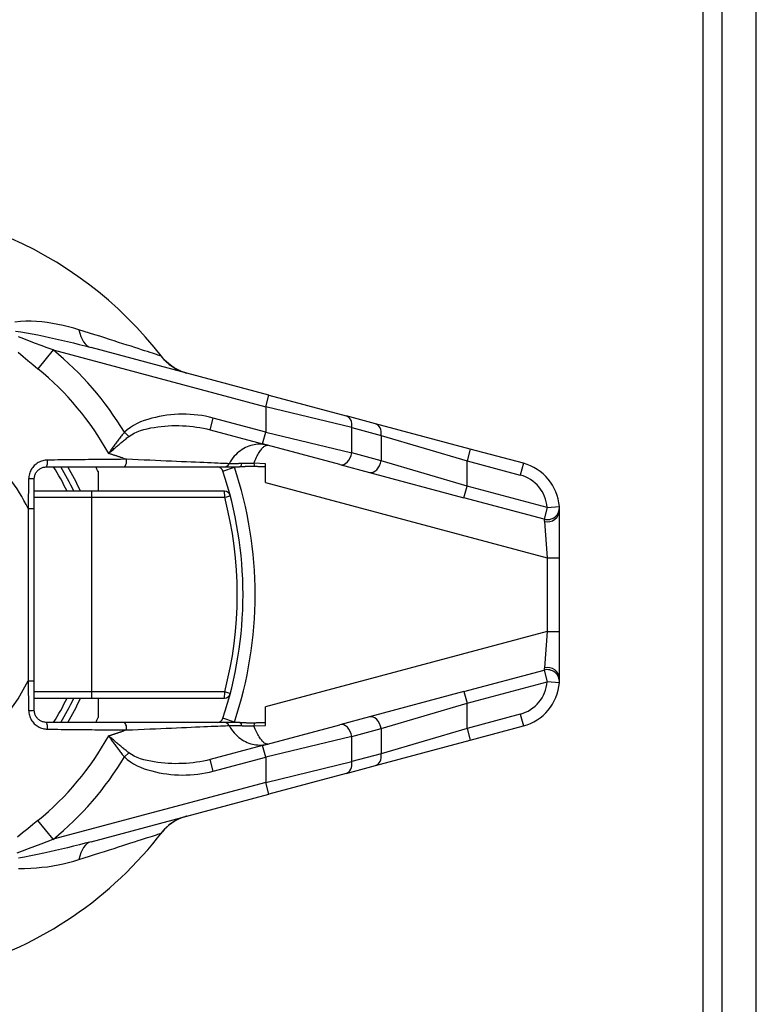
# Model space of a CAD drawing. Header units: inches. Extents: x 0 to 401, y -11 to 260.
# Tile 17 of 45: x 75.16 to 76.93, y 179.24 to 181.6. Entities that reach past the tile are written whole.
import ezdxf

# ---------------------------------------------------------------- set-up
doc = ezdxf.new("R2010")
doc.units = ezdxf.units.IN
doc.header["$LTSCALE"] = 24.054
doc.header["$MEASUREMENT"] = 0
doc.layers.add('Visible Edges(ANSI)', color=7, linetype='Continuous', lineweight=25)
doc.layers.add('Visible Tangent Edges(ANSI)', color=7, linetype='Continuous', lineweight=25)

msp = doc.modelspace()

# ---------------------------------------------------------------- linework, layer by layer
at = {"layer": 'Visible Edges(ANSI)'}
for p, q in [((76.8439, 50.3204), (76.8439, 227.59)), ((76.9253, 50.3204), (76.9253, 227.59)), ((75.7582, 180.6973), (75.3328, 180.8113)), ((75.7582, 180.6973), (75.9437, 180.6476)), ((76.0139, 180.6288), (75.9437, 180.6476)), ((75.6176, 180.6143), (75.7431, 180.5807)), ((76.2406, 180.5681), (76.0139, 180.6288)), ((75.9286, 180.531), (75.7431, 180.5807)), ((76.3678, 180.534), (76.2406, 180.5681)), ((75.2259, 180.5254), (75.4102, 180.5254)), ((75.4102, 180.5254), (75.6507, 180.5254)), ((75.6507, 180.5254), (75.6883, 180.5254)), ((75.7504, 180.4882), (75.7504, 180.533)), ((75.9286, 180.531), (75.9989, 180.5122)), ((75.1968, 180.4256), (75.1968, 180.4963)), ((75.3498, 180.5141), (75.3498, 180.4671)), ((75.9989, 180.5122), (76.2255, 180.4514)), ((75.3341, 180.4671), (75.1968, 180.4671)), ((75.6519, 180.4671), (75.3341, 180.4671)), ((75.1968, 180.0132), (75.1968, 180.4256)), ((76.4542, 180.3075), (76.4542, 180.4214)), ((76.4542, 180.1314), (76.4542, 180.3075)), ((76.4542, 180.0175), (76.4542, 180.1314)), ((75.1968, 179.9426), (75.1968, 180.0132)), ((76.2255, 179.9874), (75.9989, 179.9267)), ((75.1968, 179.9717), (75.3341, 179.9717)), ((75.3341, 179.9717), (75.6519, 179.9717)), ((75.3498, 179.9717), (75.3498, 179.9248)), ((75.7504, 179.9058), (75.7504, 179.9506)), ((75.4102, 179.9134), (75.2259, 179.9134)), ((75.6507, 179.9134), (75.4102, 179.9134)), ((75.6883, 179.9134), (75.6507, 179.9134)), ((75.7431, 179.8582), (75.9286, 179.9079)), ((75.9989, 179.9267), (75.9286, 179.9079)), ((76.2406, 179.8708), (76.3678, 179.9049)), ((75.7431, 179.8582), (75.6176, 179.8245)), ((76.0139, 179.8101), (76.2406, 179.8708)), ((75.9437, 179.7912), (75.7582, 179.7415)), ((75.9437, 179.7912), (76.0139, 179.8101)), ((75.3328, 179.6275), (75.7582, 179.7415))]:
    msp.add_line(p, q, dxfattribs=at)
at = {"layer": 'Visible Edges(ANSI)', "flags": 128}
for points in [[(75.5616, 180.75), (75.549, 180.7541), (75.5394, 180.7585), (75.5319, 180.7626), (75.526, 180.7664), (75.5178, 180.7728), (75.5124, 180.7776), (75.5088, 180.7813), (75.5064, 180.784), (75.5035, 180.7875)], [(75.1968, 180.4963), (75.1968, 180.4982), (75.197, 180.5001), (75.1973, 180.502), (75.1978, 180.5039), (75.1983, 180.5057), (75.199, 180.5075), (75.1998, 180.5092), (75.2007, 180.5109), (75.2018, 180.5126), (75.2029, 180.5141), (75.2041, 180.5156), (75.2054, 180.517), (75.2068, 180.5182), (75.2083, 180.5194), (75.2098, 180.5205), (75.2114, 180.5215), (75.2131, 180.5224), (75.2148, 180.5232), (75.2166, 180.5239), (75.2184, 180.5244), (75.2203, 180.5248), (75.2221, 180.5251), (75.224, 180.5253), (75.2259, 180.5254)], [(75.7235, 180.5263), (75.722, 180.5263), (75.7204, 180.5264), (75.7189, 180.5264), (75.7173, 180.5265), (75.7158, 180.5265), (75.7142, 180.5265), (75.7127, 180.5265), (75.7111, 180.5264), (75.7096, 180.5264), (75.708, 180.5263), (75.7065, 180.5262), (75.705, 180.5262), (75.7035, 180.5261), (75.702, 180.526), (75.7006, 180.5259), (75.6992, 180.5258), (75.6978, 180.5257), (75.6965, 180.5257), (75.6951, 180.5256), (75.6937, 180.5255), (75.6923, 180.5255), (75.691, 180.5254), (75.6896, 180.5254), (75.6883, 180.5254)], [(75.7504, 180.5255), (75.7493, 180.5255), (75.7482, 180.5255), (75.7471, 180.5255), (75.746, 180.5255), (75.7449, 180.5256), (75.7438, 180.5256), (75.7427, 180.5256), (75.7416, 180.5256), (75.7405, 180.5257), (75.7394, 180.5257), (75.7382, 180.5257), (75.7371, 180.5258), (75.736, 180.5258), (75.7349, 180.5258), (75.7337, 180.5259), (75.7326, 180.5259), (75.7315, 180.526), (75.7304, 180.526), (75.7292, 180.526), (75.7281, 180.5261), (75.7269, 180.5261), (75.7258, 180.5262), (75.7247, 180.5262), (75.7235, 180.5263)], [(76.4542, 180.4214), (76.4542, 180.4221), (76.4542, 180.4228), (76.4542, 180.4235), (76.4542, 180.4241), (76.4541, 180.4247), (76.4541, 180.4253), (76.4541, 180.4258), (76.4541, 180.4264), (76.4541, 180.4268), (76.454, 180.4273), (76.454, 180.4277), (76.454, 180.4281), (76.454, 180.4285), (76.454, 180.4288), (76.4539, 180.4291), (76.4539, 180.4294), (76.4539, 180.4297), (76.4539, 180.4299), (76.4539, 180.4301), (76.4538, 180.4302), (76.4538, 180.4303), (76.4538, 180.4304), (76.4538, 180.4305), (76.4538, 180.4305)], [(76.4538, 180.0084), (76.4538, 180.0084), (76.4538, 180.0084), (76.4538, 180.0085), (76.4538, 180.0086), (76.4539, 180.0088), (76.4539, 180.009), (76.4539, 180.0092), (76.4539, 180.0094), (76.4539, 180.0097), (76.4539, 180.01), (76.454, 180.0103), (76.454, 180.0107), (76.454, 180.0111), (76.454, 180.0115), (76.4541, 180.012), (76.4541, 180.0125), (76.4541, 180.013), (76.4541, 180.0135), (76.4541, 180.0141), (76.4541, 180.0147), (76.4542, 180.0154), (76.4542, 180.016), (76.4542, 180.0167), (76.4542, 180.0175)], [(75.2259, 179.9134), (75.224, 179.9135), (75.2221, 179.9137), (75.2203, 179.914), (75.2184, 179.9144), (75.2166, 179.915), (75.2148, 179.9156), (75.2131, 179.9164), (75.2114, 179.9173), (75.2098, 179.9183), (75.2083, 179.9194), (75.2068, 179.9206), (75.2054, 179.9219), (75.2041, 179.9233), (75.2029, 179.9247), (75.2018, 179.9263), (75.2007, 179.9279), (75.1998, 179.9296), (75.199, 179.9313), (75.1984, 179.9331), (75.1978, 179.935), (75.1973, 179.9369), (75.197, 179.9388), (75.1968, 179.9407), (75.1968, 179.9426)], [(75.6883, 179.9134), (75.6897, 179.9134), (75.6911, 179.9134), (75.6925, 179.9134), (75.6939, 179.9133), (75.6953, 179.9132), (75.6967, 179.9132), (75.6981, 179.9131), (75.6994, 179.913), (75.7007, 179.9129), (75.7022, 179.9128), (75.7036, 179.9128), (75.7051, 179.9127), (75.7067, 179.9126), (75.7082, 179.9125), (75.7098, 179.9125), (75.7113, 179.9124), (75.7129, 179.9124), (75.7144, 179.9124), (75.7159, 179.9124), (75.7174, 179.9124), (75.719, 179.9124), (75.7205, 179.9124), (75.722, 179.9125), (75.7235, 179.9126)], [(75.7235, 179.9126), (75.7247, 179.9126), (75.7258, 179.9127), (75.7269, 179.9127), (75.728, 179.9127), (75.7292, 179.9128), (75.7303, 179.9128), (75.7314, 179.9129), (75.7325, 179.9129), (75.7337, 179.913), (75.7348, 179.913), (75.7359, 179.913), (75.7371, 179.9131), (75.7382, 179.9131), (75.7393, 179.9131), (75.7404, 179.9132), (75.7415, 179.9132), (75.7427, 179.9132), (75.7438, 179.9132), (75.7449, 179.9133), (75.746, 179.9133), (75.7471, 179.9133), (75.7482, 179.9133), (75.7493, 179.9134), (75.7504, 179.9134)], [(75.5616, 179.6888), (75.549, 179.6847), (75.5394, 179.6804), (75.5319, 179.6762), (75.526, 179.6724), (75.5178, 179.6661), (75.5124, 179.6612), (75.5088, 179.6576), (75.5064, 179.6548), (75.5035, 179.6513)]]:
    msp.add_lwpolyline(points, dxfattribs=at)
at = {"layer": 'Visible Edges(ANSI)'}
for centre, radius, start, end in [((74.764, 180.2194), 0.9325, 37.5315, 159.6397), ((74.764, 180.2194), 0.5828, 25.1507, 31.6682), ((74.764, 180.2194), 0.6557, 26.7049, 27.8181), ((75.6345, 180.5108), 0.0146, 18.5094, 90), ((76.3376, 180.4214), 0.1166, 4.4712, 75), ((74.764, 180.2194), 0.9325, 341.4906, 18.5094), ((75.6519, 180.4525), 0.0146, 14.7125, 90), ((76.3376, 180.0175), 0.1166, 285, 355.5288), ((75.6519, 179.9863), 0.0146, 270, 345.2875), ((74.764, 180.2194), 0.5828, 328.3318, 334.8493), ((74.764, 180.2194), 0.6557, 332.1819, 333.2951), ((75.6345, 179.928), 0.0146, 270, 341.4906), ((74.764, 180.2194), 0.9325, 286.1276, 322.4685)]:
    msp.add_arc(centre, radius, start, end, dxfattribs=at)
at = {"layer": 'Visible Tangent Edges(ANSI)'}
for p, q in [((76.798, 50.1353), (76.798, 227.7751)), ((75.2418, 180.8055), (75.2052, 180.7606)), ((75.2418, 180.8055), (75.7507, 180.6692)), ((75.7507, 180.6692), (75.7582, 180.6973)), ((75.9567, 180.6195), (75.7507, 180.6692)), ((75.7507, 180.6692), (75.7507, 180.6088)), ((75.6176, 180.6143), (75.6251, 180.6425)), ((75.7507, 180.6088), (75.6251, 180.6425)), ((75.9567, 180.6195), (76.027, 180.6006)), ((75.9567, 180.5591), (75.9567, 180.6195)), ((75.4229, 180.5981), (75.4126, 180.6082)), ((75.7431, 180.5807), (75.7507, 180.6088)), ((75.7507, 180.6088), (75.9567, 180.5591)), ((76.027, 180.6006), (76.2331, 180.5399)), ((76.027, 180.6006), (76.027, 180.5403)), ((76.2406, 180.5681), (76.2331, 180.5399)), ((75.4092, 180.5464), (75.4176, 180.5436)), ((76.027, 180.5403), (75.9567, 180.5591)), ((75.6483, 180.5154), (75.6759, 180.5247)), ((75.7504, 180.533), (75.7225, 180.534)), ((76.2331, 180.4796), (76.027, 180.5403)), ((76.2331, 180.5399), (76.3602, 180.5058)), ((76.2331, 180.4796), (76.2331, 180.5399)), ((76.3678, 180.534), (76.3602, 180.5058)), ((75.1831, 180.4969), (75.1822, 180.4256)), ((75.7504, 180.4882), (76.425, 180.3075)), ((76.2255, 180.4514), (76.2331, 180.4796)), ((76.4248, 180.4282), (76.2331, 180.4796)), ((75.1968, 180.4525), (75.3348, 180.4525)), ((75.3348, 180.4525), (75.6526, 180.4525)), ((75.3348, 179.9863), (75.3348, 180.4525)), ((76.4172, 180.4001), (76.2255, 180.4514)), ((75.1822, 180.4256), (75.1968, 180.4256)), ((75.1822, 180.4256), (75.1822, 180.0132)), ((76.4248, 180.4282), (76.4172, 180.4001)), ((76.4248, 180.4282), (76.4538, 180.4305)), ((76.4179, 180.3948), (76.425, 180.3075)), ((76.425, 180.3075), (76.425, 180.1314)), ((76.425, 180.3075), (76.4542, 180.3075)), ((76.425, 180.1314), (75.7504, 179.9506)), ((76.425, 180.1314), (76.4179, 180.044)), ((76.425, 180.1314), (76.4542, 180.1314)), ((76.2255, 179.9874), (76.4172, 180.0388)), ((76.4172, 180.0388), (76.4248, 180.0106)), ((75.1822, 180.0132), (75.1968, 180.0132)), ((75.1822, 180.0132), (75.1831, 179.942)), ((76.2331, 179.9593), (76.4248, 180.0106)), ((76.4538, 180.0084), (76.4248, 180.0106)), ((75.3348, 179.9863), (75.1968, 179.9863)), ((75.6526, 179.9863), (75.3348, 179.9863)), ((76.2255, 179.9874), (76.2331, 179.9593)), ((76.027, 179.8985), (76.2331, 179.9593)), ((76.2331, 179.8989), (76.2331, 179.9593)), ((76.3602, 179.933), (76.2331, 179.8989)), ((76.3602, 179.933), (76.3678, 179.9049)), ((75.6759, 179.9141), (75.6483, 179.9234)), ((75.7225, 179.9048), (75.7504, 179.9058)), ((75.4176, 179.8952), (75.4092, 179.8925)), ((75.9567, 179.8797), (76.027, 179.8985)), ((76.2331, 179.8989), (76.027, 179.8382)), ((76.027, 179.8985), (76.027, 179.8382)), ((76.2331, 179.8989), (76.2406, 179.8708)), ((75.7507, 179.83), (75.7431, 179.8582)), ((75.9567, 179.8797), (75.7507, 179.83)), ((75.9567, 179.8194), (75.9567, 179.8797)), ((75.4126, 179.8306), (75.4229, 179.8408)), ((76.027, 179.8382), (75.9567, 179.8194)), ((75.6251, 179.7964), (75.6176, 179.8245)), ((75.6251, 179.7964), (75.7507, 179.83)), ((75.7507, 179.83), (75.7507, 179.7697)), ((75.7507, 179.7697), (75.9567, 179.8194)), ((75.7507, 179.7697), (75.2418, 179.6333)), ((75.7582, 179.7415), (75.7507, 179.7697)), ((75.2418, 179.6333), (75.2052, 179.6783))]:
    msp.add_line(p, q, dxfattribs=at)
at = {"layer": 'Visible Tangent Edges(ANSI)', "flags": 128}
for points in [[(75.3036, 180.854), (75.2913, 180.8577), (75.2788, 180.8611), (75.2662, 180.8641), (75.2534, 180.8668), (75.2406, 180.8691), (75.2277, 180.8711), (75.2148, 180.8726), (75.2019, 180.8738), (75.189, 180.8744), (75.1762, 180.8744), (75.1634, 180.8738), (75.15, 180.872)], [(75.1515, 180.8508), (75.1642, 180.8492), (75.1781, 180.8469), (75.1917, 180.8444), (75.2054, 180.8417), (75.2193, 180.8388), (75.2334, 180.8357), (75.2475, 180.8325), (75.2618, 180.8292), (75.276, 180.8258), (75.2903, 180.8223), (75.3045, 180.8187), (75.3187, 180.815), (75.3328, 180.8113)], [(75.4998, 180.7912), (75.4982, 180.7917), (75.4958, 180.7925), (75.4928, 180.7934), (75.4891, 180.7946), (75.4847, 180.796), (75.4797, 180.7976), (75.4741, 180.7995), (75.4678, 180.8015), (75.461, 180.8037), (75.4536, 180.8061), (75.4457, 180.8086), (75.4372, 180.8113), (75.4283, 180.8142), (75.4188, 180.8173), (75.409, 180.8204), (75.3987, 180.8237), (75.3879, 180.8272), (75.3768, 180.8307), (75.3654, 180.8344), (75.3536, 180.8382), (75.3414, 180.842), (75.3291, 180.846), (75.3164, 180.85), (75.3036, 180.854)], [(75.2418, 180.8055), (75.2276, 180.8107), (75.2134, 180.816), (75.1995, 180.8213), (75.1855, 180.8266), (75.1717, 180.832), (75.1588, 180.8373)], [(75.1584, 180.8003), (75.17, 180.7901), (75.1816, 180.7801), (75.1933, 180.7703), (75.2052, 180.7606)], [(75.5035, 180.7875), (75.5033, 180.7878), (75.5031, 180.788), (75.5029, 180.7883), (75.5027, 180.7885), (75.5025, 180.7887), (75.5023, 180.7889), (75.5022, 180.7892), (75.502, 180.7894), (75.5018, 180.7895), (75.5017, 180.7897), (75.5015, 180.7899), (75.5013, 180.7901), (75.5012, 180.7902), (75.501, 180.7903), (75.5009, 180.7905), (75.5007, 180.7906), (75.5006, 180.7907), (75.5005, 180.7908), (75.5004, 180.7909), (75.5002, 180.791), (75.5001, 180.791), (75.5, 180.7911), (75.4999, 180.7911), (75.4998, 180.7912)], [(75.6251, 180.6425), (75.6161, 180.6447), (75.607, 180.6466), (75.5978, 180.6482), (75.5886, 180.6495), (75.5793, 180.6504), (75.57, 180.6511), (75.5607, 180.6515), (75.5514, 180.6516), (75.5421, 180.6514), (75.5328, 180.6509), (75.5235, 180.6501), (75.5143, 180.6491), (75.5051, 180.6477), (75.496, 180.6461), (75.4869, 180.6441), (75.4779, 180.6418), (75.4689, 180.6393), (75.46, 180.6363), (75.4512, 180.633), (75.4427, 180.6292), (75.4345, 180.6249), (75.4267, 180.62), (75.4194, 180.6144), (75.4126, 180.6082)], [(75.4229, 180.5981), (75.4291, 180.6024), (75.4359, 180.6063), (75.4432, 180.6096), (75.4508, 180.6124), (75.4588, 180.6148), (75.467, 180.6169), (75.4754, 180.6186), (75.4838, 180.6201), (75.4922, 180.6214), (75.5006, 180.6224), (75.5091, 180.6232), (75.5176, 180.6238), (75.5261, 180.6242), (75.5346, 180.6243), (75.5431, 180.6243), (75.5516, 180.624), (75.56, 180.6236), (75.5685, 180.6229), (75.5768, 180.622), (75.5851, 180.6209), (75.5934, 180.6196), (75.6016, 180.6181), (75.6096, 180.6163), (75.6176, 180.6143)], [(75.4126, 180.6082), (75.4108, 180.6062), (75.4091, 180.6041), (75.4073, 180.602), (75.4056, 180.5999), (75.4039, 180.5978), (75.4022, 180.5957), (75.4005, 180.5936), (75.3989, 180.5915), (75.3972, 180.5893), (75.3956, 180.5872), (75.394, 180.5851), (75.3924, 180.5829), (75.3908, 180.5808), (75.3893, 180.5787), (75.3878, 180.5765), (75.3862, 180.5744), (75.3847, 180.5723), (75.3833, 180.5701), (75.3818, 180.568), (75.3804, 180.5659), (75.379, 180.5638), (75.3776, 180.5617), (75.3762, 180.5597), (75.3748, 180.5576)], [(75.3748, 180.5576), (75.3767, 180.5592), (75.3785, 180.5608), (75.3804, 180.5625), (75.3823, 180.5641), (75.3842, 180.5658), (75.3861, 180.5674), (75.388, 180.5691), (75.39, 180.5708), (75.3919, 180.5725), (75.3939, 180.5742), (75.3959, 180.5759), (75.3979, 180.5776), (75.3999, 180.5793), (75.4019, 180.581), (75.404, 180.5828), (75.406, 180.5845), (75.4081, 180.5862), (75.4102, 180.5879), (75.4123, 180.5896), (75.4144, 180.5913), (75.4165, 180.593), (75.4186, 180.5947), (75.4207, 180.5964), (75.4229, 180.5981)], [(75.7558, 180.5773), (75.7519, 180.5782), (75.7479, 180.5789), (75.7439, 180.5794), (75.7398, 180.5797), (75.7357, 180.5797), (75.7316, 180.5795), (75.7274, 180.5791), (75.7232, 180.5785), (75.719, 180.5776), (75.7148, 180.5764), (75.7107, 180.575), (75.7065, 180.5734), (75.7023, 180.5715), (75.6982, 180.5693), (75.6942, 180.5669), (75.6903, 180.5642), (75.6864, 180.5613), (75.6826, 180.5581), (75.679, 180.5546), (75.6754, 180.5508), (75.6721, 180.5467), (75.6689, 180.5424), (75.666, 180.5378), (75.6632, 180.533)], [(75.7225, 180.534), (75.7242, 180.5379), (75.7258, 180.5416), (75.7274, 180.5451), (75.729, 180.5484), (75.7306, 180.5515), (75.7322, 180.5544), (75.7337, 180.5572), (75.7353, 180.5598), (75.7368, 180.5622), (75.7383, 180.5644), (75.7398, 180.5665), (75.7413, 180.5683), (75.7427, 180.57), (75.7441, 180.5715), (75.7454, 180.5729), (75.7467, 180.574), (75.748, 180.575), (75.7492, 180.5758), (75.7504, 180.5765), (75.7516, 180.577), (75.7527, 180.5773), (75.7538, 180.5775), (75.7548, 180.5774), (75.7558, 180.5773)], [(75.2285, 180.5417), (75.2256, 180.5416), (75.2227, 180.5413), (75.2198, 180.5408), (75.2169, 180.5401), (75.2141, 180.5392), (75.2114, 180.5382), (75.2087, 180.537), (75.2061, 180.5356), (75.2037, 180.534), (75.2013, 180.5323), (75.199, 180.5305), (75.1968, 180.5285), (75.1948, 180.5264), (75.1929, 180.5241), (75.1911, 180.5217), (75.1895, 180.5193), (75.1881, 180.5167), (75.1868, 180.514), (75.1858, 180.5113), (75.1849, 180.5085), (75.1841, 180.5056), (75.1836, 180.5027), (75.1833, 180.4998), (75.1831, 180.4969)], [(75.4176, 180.5436), (75.4103, 180.5436), (75.403, 180.5435), (75.3957, 180.5434), (75.3882, 180.5434), (75.3807, 180.5433), (75.3731, 180.5432), (75.3654, 180.5432), (75.3577, 180.5431), (75.3499, 180.543), (75.3421, 180.543), (75.3342, 180.5429), (75.3263, 180.5428), (75.3183, 180.5427), (75.3103, 180.5426), (75.3022, 180.5426), (75.2941, 180.5425), (75.286, 180.5424), (75.2778, 180.5423), (75.2696, 180.5422), (75.2614, 180.5421), (75.2532, 180.542), (75.245, 180.5419), (75.2367, 180.5418), (75.2285, 180.5417)], [(75.4092, 180.5464), (75.4078, 180.5468), (75.4063, 180.5473), (75.4049, 180.5477), (75.4035, 180.5482), (75.4021, 180.5487), (75.4007, 180.5491), (75.3993, 180.5496), (75.3978, 180.5501), (75.3964, 180.5505), (75.395, 180.551), (75.3936, 180.5515), (75.3921, 180.5519), (75.3907, 180.5524), (75.3893, 180.5529), (75.3878, 180.5533), (75.3864, 180.5538), (75.385, 180.5543), (75.3835, 180.5547), (75.3821, 180.5552), (75.3806, 180.5557), (75.3792, 180.5562), (75.3777, 180.5566), (75.3763, 180.5571), (75.3748, 180.5576)], [(75.6632, 180.533), (75.6592, 180.5332), (75.6544, 180.5334), (75.6489, 180.5336), (75.6428, 180.5339), (75.636, 180.5342), (75.6285, 180.5345), (75.6204, 180.5348), (75.6118, 180.5352), (75.6026, 180.5356), (75.5929, 180.536), (75.5828, 180.5365), (75.5721, 180.5369), (75.561, 180.5374), (75.5495, 180.5379), (75.5376, 180.5384), (75.5254, 180.5389), (75.5128, 180.5395), (75.4999, 180.5401), (75.4867, 180.5406), (75.4732, 180.5412), (75.4595, 180.5418), (75.4457, 180.5424), (75.4317, 180.543), (75.4176, 180.5436)], [(75.6934, 180.5333), (75.6916, 180.5333), (75.6897, 180.5332), (75.6879, 180.5332), (75.6862, 180.5332), (75.6845, 180.5331), (75.6828, 180.5331), (75.6812, 180.5331), (75.6796, 180.5331), (75.6781, 180.5331), (75.6767, 180.533), (75.6753, 180.533), (75.6739, 180.533), (75.6727, 180.533), (75.6715, 180.533), (75.6703, 180.533), (75.6692, 180.533), (75.6682, 180.533), (75.6673, 180.533), (75.6664, 180.533), (75.6656, 180.533), (75.6649, 180.533), (75.6643, 180.533), (75.6637, 180.533), (75.6632, 180.533)], [(75.7225, 180.534), (75.7213, 180.534), (75.7201, 180.5339), (75.7188, 180.5339), (75.7176, 180.5339), (75.7163, 180.5338), (75.7151, 180.5338), (75.7139, 180.5337), (75.7126, 180.5337), (75.7114, 180.5337), (75.7102, 180.5336), (75.7089, 180.5336), (75.7077, 180.5336), (75.7065, 180.5336), (75.7052, 180.5335), (75.704, 180.5335), (75.7028, 180.5335), (75.7016, 180.5334), (75.7004, 180.5334), (75.6992, 180.5334), (75.698, 180.5334), (75.6969, 180.5333), (75.6957, 180.5333), (75.6946, 180.5333), (75.6934, 180.5333)], [(76.4172, 180.4001), (76.4172, 180.4), (76.4172, 180.4), (76.4172, 180.4), (76.4173, 180.3999), (76.4173, 180.3998), (76.4173, 180.3997), (76.4173, 180.3996), (76.4173, 180.3994), (76.4174, 180.3993), (76.4174, 180.3991), (76.4174, 180.3989), (76.4175, 180.3987), (76.4175, 180.3985), (76.4175, 180.3982), (76.4176, 180.398), (76.4176, 180.3977), (76.4177, 180.3974), (76.4177, 180.3971), (76.4177, 180.3967), (76.4178, 180.3964), (76.4178, 180.396), (76.4178, 180.3956), (76.4179, 180.3952), (76.4179, 180.3948)], [(76.4179, 180.044), (76.4179, 180.0436), (76.4178, 180.0432), (76.4178, 180.0428), (76.4178, 180.0425), (76.4177, 180.0421), (76.4177, 180.0418), (76.4177, 180.0415), (76.4176, 180.0412), (76.4176, 180.0409), (76.4175, 180.0406), (76.4175, 180.0404), (76.4175, 180.0401), (76.4174, 180.0399), (76.4174, 180.0397), (76.4174, 180.0396), (76.4173, 180.0394), (76.4173, 180.0393), (76.4173, 180.0391), (76.4173, 180.039), (76.4173, 180.0389), (76.4172, 180.0389), (76.4172, 180.0388), (76.4172, 180.0388), (76.4172, 180.0388)], [(75.1831, 179.942), (75.1833, 179.939), (75.1836, 179.9361), (75.1842, 179.9333), (75.1849, 179.9304), (75.1858, 179.9276), (75.1869, 179.9249), (75.1881, 179.9222), (75.1895, 179.9196), (75.1911, 179.9171), (75.1929, 179.9147), (75.1948, 179.9125), (75.1968, 179.9103), (75.199, 179.9084), (75.2013, 179.9065), (75.2037, 179.9048), (75.2061, 179.9033), (75.2087, 179.9019), (75.2114, 179.9007), (75.2141, 179.8996), (75.2169, 179.8987), (75.2198, 179.8981), (75.2226, 179.8976), (75.2255, 179.8972), (75.2285, 179.8971)], [(75.4176, 179.8952), (75.4317, 179.8958), (75.4457, 179.8964), (75.4595, 179.897), (75.4732, 179.8976), (75.4867, 179.8982), (75.4998, 179.8988), (75.5128, 179.8993), (75.5254, 179.8999), (75.5376, 179.9004), (75.5495, 179.9009), (75.561, 179.9014), (75.5721, 179.9019), (75.5827, 179.9024), (75.5929, 179.9028), (75.6026, 179.9032), (75.6118, 179.9036), (75.6204, 179.904), (75.6285, 179.9043), (75.6359, 179.9047), (75.6428, 179.9049), (75.6489, 179.9052), (75.6544, 179.9054), (75.6592, 179.9056), (75.6632, 179.9058)], [(75.6632, 179.9058), (75.6637, 179.9058), (75.6643, 179.9058), (75.6649, 179.9058), (75.6656, 179.9058), (75.6664, 179.9059), (75.6673, 179.9059), (75.6682, 179.9059), (75.6692, 179.9059), (75.6703, 179.9058), (75.6715, 179.9058), (75.6727, 179.9058), (75.6739, 179.9058), (75.6753, 179.9058), (75.6767, 179.9058), (75.6781, 179.9058), (75.6796, 179.9058), (75.6812, 179.9057), (75.6828, 179.9057), (75.6845, 179.9057), (75.6862, 179.9057), (75.6879, 179.9056), (75.6897, 179.9056), (75.6916, 179.9056), (75.6934, 179.9056)], [(75.6632, 179.9058), (75.666, 179.901), (75.6689, 179.8964), (75.6721, 179.8921), (75.6754, 179.8881), (75.679, 179.8843), (75.6826, 179.8808), (75.6864, 179.8776), (75.6903, 179.8746), (75.6942, 179.8719), (75.6982, 179.8695), (75.7023, 179.8673), (75.7065, 179.8654), (75.7107, 179.8638), (75.7148, 179.8624), (75.719, 179.8613), (75.7232, 179.8604), (75.7274, 179.8597), (75.7316, 179.8593), (75.7357, 179.8591), (75.7398, 179.8592), (75.7439, 179.8594), (75.7479, 179.8599), (75.7519, 179.8606), (75.7558, 179.8616)], [(75.6934, 179.9056), (75.6946, 179.9055), (75.6957, 179.9055), (75.6969, 179.9055), (75.698, 179.9055), (75.6992, 179.9054), (75.7004, 179.9054), (75.7016, 179.9054), (75.7028, 179.9054), (75.704, 179.9053), (75.7052, 179.9053), (75.7065, 179.9053), (75.7077, 179.9053), (75.7089, 179.9052), (75.7102, 179.9052), (75.7114, 179.9052), (75.7126, 179.9051), (75.7139, 179.9051), (75.7151, 179.9051), (75.7163, 179.905), (75.7176, 179.905), (75.7188, 179.905), (75.7201, 179.9049), (75.7213, 179.9049), (75.7225, 179.9048)], [(75.7558, 179.8616), (75.7548, 179.8614), (75.7538, 179.8614), (75.7527, 179.8615), (75.7516, 179.8619), (75.7504, 179.8623), (75.7492, 179.863), (75.748, 179.8638), (75.7467, 179.8648), (75.7454, 179.866), (75.7441, 179.8673), (75.7427, 179.8688), (75.7413, 179.8705), (75.7398, 179.8724), (75.7383, 179.8744), (75.7368, 179.8766), (75.7353, 179.8791), (75.7337, 179.8816), (75.7322, 179.8844), (75.7306, 179.8873), (75.729, 179.8905), (75.7274, 179.8938), (75.7258, 179.8973), (75.7242, 179.901), (75.7225, 179.9048)], [(75.2285, 179.8971), (75.2367, 179.897), (75.245, 179.8969), (75.2532, 179.8968), (75.2614, 179.8967), (75.2696, 179.8966), (75.2778, 179.8965), (75.286, 179.8965), (75.2941, 179.8964), (75.3022, 179.8963), (75.3103, 179.8962), (75.3183, 179.8961), (75.3263, 179.896), (75.3342, 179.896), (75.3421, 179.8959), (75.3499, 179.8958), (75.3577, 179.8957), (75.3654, 179.8957), (75.3731, 179.8956), (75.3807, 179.8955), (75.3882, 179.8955), (75.3957, 179.8954), (75.403, 179.8953), (75.4103, 179.8953), (75.4176, 179.8952)], [(75.3748, 179.8812), (75.3763, 179.8817), (75.3777, 179.8822), (75.3792, 179.8827), (75.3806, 179.8831), (75.3821, 179.8836), (75.3835, 179.8841), (75.385, 179.8846), (75.3864, 179.885), (75.3878, 179.8855), (75.3893, 179.886), (75.3907, 179.8865), (75.3921, 179.8869), (75.3936, 179.8874), (75.395, 179.8879), (75.3964, 179.8883), (75.3978, 179.8888), (75.3993, 179.8893), (75.4007, 179.8897), (75.4021, 179.8902), (75.4035, 179.8906), (75.4049, 179.8911), (75.4063, 179.8916), (75.4078, 179.892), (75.4092, 179.8925)], [(75.4229, 179.8408), (75.4207, 179.8424), (75.4186, 179.8441), (75.4165, 179.8458), (75.4144, 179.8475), (75.4123, 179.8492), (75.4102, 179.8509), (75.4081, 179.8527), (75.406, 179.8544), (75.404, 179.8561), (75.4019, 179.8578), (75.3999, 179.8595), (75.3979, 179.8612), (75.3959, 179.8629), (75.3939, 179.8646), (75.3919, 179.8663), (75.39, 179.868), (75.388, 179.8697), (75.3861, 179.8714), (75.3842, 179.8731), (75.3823, 179.8747), (75.3804, 179.8764), (75.3785, 179.878), (75.3767, 179.8796), (75.3748, 179.8812)], [(75.3748, 179.8812), (75.3762, 179.8792), (75.3776, 179.8771), (75.379, 179.875), (75.3804, 179.8729), (75.3818, 179.8708), (75.3833, 179.8687), (75.3847, 179.8666), (75.3862, 179.8644), (75.3878, 179.8623), (75.3893, 179.8602), (75.3908, 179.858), (75.3924, 179.8559), (75.394, 179.8538), (75.3956, 179.8516), (75.3972, 179.8495), (75.3989, 179.8474), (75.4005, 179.8452), (75.4022, 179.8431), (75.4039, 179.841), (75.4056, 179.8389), (75.4073, 179.8368), (75.4091, 179.8347), (75.4108, 179.8327), (75.4126, 179.8306)], [(75.6176, 179.8245), (75.6096, 179.8225), (75.6016, 179.8208), (75.5934, 179.8192), (75.5851, 179.8179), (75.5768, 179.8168), (75.5685, 179.816), (75.56, 179.8153), (75.5516, 179.8148), (75.5431, 179.8146), (75.5346, 179.8145), (75.5261, 179.8147), (75.5176, 179.8151), (75.5091, 179.8156), (75.5006, 179.8164), (75.4922, 179.8175), (75.4838, 179.8187), (75.4754, 179.8202), (75.467, 179.822), (75.4588, 179.824), (75.4508, 179.8264), (75.4432, 179.8293), (75.4359, 179.8326), (75.4291, 179.8364), (75.4229, 179.8408)], [(75.4126, 179.8306), (75.4194, 179.8244), (75.4267, 179.8189), (75.4345, 179.814), (75.4427, 179.8096), (75.4512, 179.8058), (75.46, 179.8025), (75.4689, 179.7996), (75.4779, 179.797), (75.4869, 179.7947), (75.496, 179.7928), (75.5051, 179.7911), (75.5143, 179.7898), (75.5235, 179.7887), (75.5328, 179.788), (75.5421, 179.7875), (75.5514, 179.7873), (75.5607, 179.7874), (75.57, 179.7877), (75.5793, 179.7884), (75.5886, 179.7894), (75.5978, 179.7906), (75.607, 179.7922), (75.6161, 179.7941), (75.6251, 179.7964)], [(75.2052, 179.6783), (75.1933, 179.6685), (75.1815, 179.6587), (75.1689, 179.6485), (75.1562, 179.6381)], [(75.3036, 179.5848), (75.3164, 179.5889), (75.329, 179.5929), (75.3413, 179.5968), (75.3534, 179.6006), (75.3651, 179.6044), (75.3765, 179.608), (75.3876, 179.6116), (75.3983, 179.615), (75.4086, 179.6183), (75.4184, 179.6215), (75.4279, 179.6245), (75.4369, 179.6274), (75.4454, 179.6301), (75.4534, 179.6327), (75.4608, 179.6351), (75.4677, 179.6373), (75.4739, 179.6393), (75.4796, 179.6412), (75.4847, 179.6428), (75.4891, 179.6442), (75.4928, 179.6454), (75.4958, 179.6464), (75.4982, 179.6471), (75.4998, 179.6477)], [(75.4998, 179.6477), (75.4999, 179.6477), (75.5, 179.6477), (75.5001, 179.6478), (75.5002, 179.6479), (75.5004, 179.648), (75.5005, 179.648), (75.5006, 179.6481), (75.5007, 179.6482), (75.5009, 179.6484), (75.501, 179.6485), (75.5012, 179.6486), (75.5013, 179.6488), (75.5015, 179.6489), (75.5017, 179.6491), (75.5018, 179.6493), (75.502, 179.6495), (75.5022, 179.6497), (75.5023, 179.6499), (75.5025, 179.6501), (75.5027, 179.6503), (75.5029, 179.6506), (75.5031, 179.6508), (75.5033, 179.6511), (75.5035, 179.6513)], [(75.1557, 179.6007), (75.1686, 179.606), (75.1831, 179.6116), (75.1983, 179.6173), (75.2133, 179.6228), (75.2276, 179.6281), (75.2418, 179.6333)], [(75.3328, 179.6275), (75.3187, 179.6238), (75.3046, 179.6202), (75.2904, 179.6166), (75.2762, 179.6131), (75.262, 179.6097), (75.2479, 179.6064), (75.2338, 179.6032), (75.2197, 179.6002), (75.2046, 179.5969), (75.1886, 179.5935), (75.173, 179.5905), (75.1588, 179.588)], [(75.1588, 179.5634), (75.1734, 179.5634), (75.1883, 179.5641), (75.2023, 179.5652), (75.2152, 179.5663), (75.2281, 179.5678), (75.2409, 179.5698), (75.2536, 179.5721), (75.2662, 179.5747), (75.2788, 179.5777), (75.2913, 179.5811), (75.3036, 179.5848)]]:
    msp.add_lwpolyline(points, dxfattribs=at)
at = {"layer": 'Visible Tangent Edges(ANSI)'}
for centre, radius, start, end in [((74.764, 180.2194), 0.7562, 30.9402, 50.8129), ((74.764, 180.2194), 0.6982, 28.9712, 50.8129), ((74.764, 180.2194), 0.4662, 26.2497, 47.5458), ((74.764, 180.2194), 0.5682, 25.8424, 32.579), ((74.764, 180.2194), 0.5974, 24.4963, 30.8102), ((75.6345, 180.5108), 0.0437, 18.5094, 19.4712), ((74.764, 180.2194), 0.9616, 341.4906, 18.5094), ((76.3376, 180.4214), 0.0874, 4.4712, 75), ((74.7648, 180.2194), 0.9179, 345.2875, 14.7125), ((76.4248, 180.4282), 0.0291, 255, 4.4712), ((76.4248, 180.0106), 0.0291, 355.5288, 105), ((74.764, 180.2194), 0.4662, 206.0058, 333.7503), ((76.3376, 180.0175), 0.0874, 285, 355.5288), ((74.764, 180.2194), 0.5682, 327.421, 334.1576), ((74.764, 180.2194), 0.5974, 329.1898, 335.5037), ((75.6345, 179.928), 0.0437, 340.5288, 341.4906), ((74.764, 180.2194), 0.6982, 309.1871, 331.0288), ((74.764, 180.2194), 0.7562, 309.1871, 329.0598)]:
    msp.add_arc(centre, radius, start, end, dxfattribs=at)
for centre, major_axis, ratio, start_param, end_param in [((75.363, 180.9239), (-0.0302, -0.1126), 0.479095, 5.502885, 6.283185), ((75.5917, 180.8626), (-0.0302, -0.1126), 0.996014, 5.63287, 6.283185), ((75.9361, 180.6195), (0.0075, 0.0281), 0.694747, 4.896439, 6.283185), ((76.0064, 180.6006), (0.0075, 0.0281), 0.694747, 4.896439, 6.283185), ((75.2259, 180.54), (0, -0.0146), 0.175836, 0, 1.692227), ((75.4102, 180.54), (0, -0.0146), 0.522562, 0, 1.824446), ((75.9361, 180.5591), (-0.0075, -0.0281), 0.694747, 0, 1.754846), ((75.6507, 180.54), (0, -0.0146), 0.975069, 0, 1.075411), ((75.6883, 180.54), (0, -0.0146), 0.39505, 0, 1.094555), ((75.7241, 180.54), (0, -0.0146), 0.120075, 5.133684, 5.931805), ((76.0064, 180.5403), (-0.0075, -0.0281), 0.694747, 0, 1.754846), ((75.1822, 180.4963), (0.0146, 0), 0.043172, 0, 1.505676), ((75.3341, 180.4525), (0, 0.0146), 0.052336, 4.712389, 6.283185), ((75.6519, 180.4525), (0, 0.0146), 0.052336, 4.712389, 6.283185), ((75.6519, 180.4525), (0.0141, 0.0037), 0.013309, 4.763031, 6.283185), ((76.425, 180.4214), (0.0291, 0), 0.940453, 4.465535, 6.283185), ((76.425, 180.0175), (0.0291, 0), 0.940453, 0, 1.817651), ((75.3341, 179.9863), (0, -0.0146), 0.052336, 0, 1.570796), ((75.6519, 179.9863), (0, -0.0146), 0.052336, 0, 1.570796), ((75.6519, 179.9863), (0.0141, -0.0037), 0.013309, 0, 1.520155), ((75.1822, 179.9426), (0.0146, 0), 0.043172, 4.77751, 6.283185), ((76.0064, 179.8985), (-0.0075, 0.0281), 0.694747, 4.528339, 6.283185), ((75.2259, 179.8989), (0, 0.0146), 0.175836, 4.590958, 6.283185), ((75.4102, 179.8989), (0, 0.0146), 0.522562, 4.458739, 6.283185), ((75.6507, 179.8989), (0, 0.0146), 0.975069, 5.207774, 6.283185), ((75.6883, 179.8989), (0, 0.0146), 0.39505, 5.18863, 6.283185), ((75.7241, 179.8989), (0, 0.0146), 0.120075, 0.351381, 1.149502), ((75.9361, 179.8797), (-0.0075, 0.0281), 0.694747, 4.528339, 6.283185), ((76.0064, 179.8382), (0.0075, -0.0281), 0.694747, 0, 1.386746), ((75.9361, 179.8194), (0.0075, -0.0281), 0.694747, 0, 1.386746), ((75.5917, 179.5762), (-0.0302, 0.1126), 0.996014, 0, 0.650315), ((75.363, 179.515), (-0.0302, 0.1126), 0.479095, 0, 0.780301)]:
    msp.add_ellipse(centre, major_axis=major_axis, ratio=ratio, start_param=start_param, end_param=end_param, dxfattribs=at)

doc.saveas('drawing.dxf')
